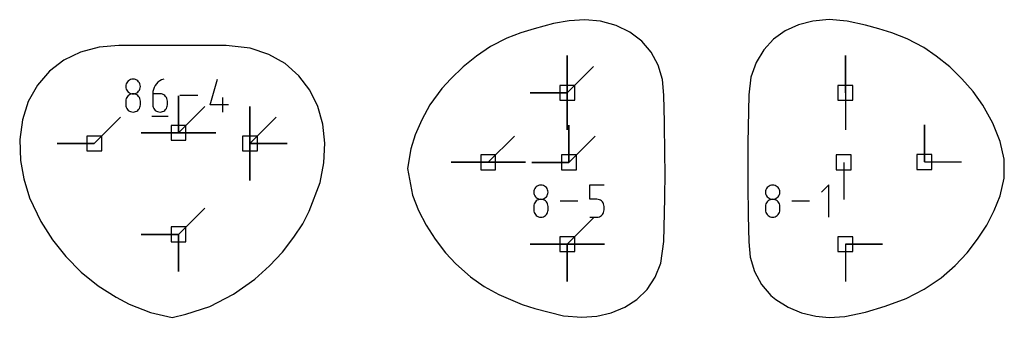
# Model space of a CAD drawing. Extents: x 0 to 600, y 0 to 900.
# Tile 52 of 56: x 335 to 372, y 286 to 298. Entities that reach past the tile are written whole.
import ezdxf

# ---------------------------------------------------------------- set-up
doc = ezdxf.new("R2010")
doc.units = 0

msp = doc.modelspace()

# ---------------------------------------------------------------- linework, layer by layer
at = {"layer": 'annotation', "color": 1}
for p, q in [((355.582939, 295.117869), (355.582939, 296.546619)), ((355.582939, 295.117869), (355.582939, 296.546619)), ((355.582939, 296.546619), (355.582939, 295.117869)), ((355.582939, 295.117869), (355.582939, 296.546619)), ((355.582939, 296.546619), (355.582939, 295.117869)), ((355.582939, 295.117869), (355.582939, 296.546619)), ((355.582939, 296.546619), (355.582939, 295.117869)), ((366.259786, 295.11787), (366.259786, 296.54662)), ((366.259786, 295.11787), (366.259786, 296.54662)), ((366.259786, 296.54662), (366.259786, 295.11787)), ((355.582939, 295.117869), (356.593218, 296.128148)), ((338.630813, 295.40977), (338.626277, 295.359434)), ((338.626277, 295.359434), (338.626277, 295.359434)), ((338.626277, 295.359434), (338.630816, 295.308861)), ((338.643889, 295.457196), (338.630813, 295.40977)), ((338.630816, 295.308861), (338.643898, 295.261251)), ((338.664704, 295.500909), (338.643889, 295.457196)), ((338.692461, 295.540103), (338.664704, 295.500909)), ((338.726359, 295.573975), (338.692461, 295.540103)), ((338.7656, 295.601719), (338.726359, 295.573975)), ((338.809385, 295.622533), (338.7656, 295.601719)), ((338.856915, 295.635611), (338.809385, 295.622533)), ((338.90739, 295.640149), (338.856915, 295.635611)), ((338.957865, 295.635611), (338.90739, 295.640149)), ((338.90739, 295.640149), (338.90739, 295.640149)), ((339.005395, 295.622533), (338.957865, 295.635611)), ((339.04918, 295.601719), (339.005395, 295.622533)), ((339.088421, 295.573975), (339.04918, 295.601719)), ((339.122319, 295.540103), (339.088421, 295.573975)), ((339.150076, 295.500909), (339.122319, 295.540103)), ((339.170891, 295.457196), (339.150076, 295.500909)), ((339.170882, 295.261251), (339.183964, 295.308861)), ((339.183966, 295.40977), (339.170891, 295.457196)), ((339.183964, 295.308861), (339.188502, 295.359434)), ((339.188502, 295.359434), (339.183966, 295.40977)), ((339.188502, 295.359434), (339.188502, 295.359434)), ((339.716968, 295.323581), (339.687615, 295.245742)), ((339.756747, 295.396028), (339.716968, 295.323581)), ((339.806194, 295.462062), (339.756747, 295.396028)), ((339.86455, 295.520666), (339.806194, 295.462062)), ((339.931056, 295.570819), (339.86455, 295.520666)), ((340.004955, 295.611503), (339.931056, 295.570819)), ((340.085486, 295.641697), (340.004955, 295.611503)), ((340.085486, 295.641697), (340.085486, 295.641697)), ((341.86707, 294.657208), (342.147785, 295.641697)), ((338.664704, 294.938472), (338.643889, 294.894635)), ((338.643898, 295.261251), (338.664722, 295.2174)), ((338.692461, 294.977755), (338.664704, 294.938472)), ((338.664722, 295.2174), (338.692487, 295.178106)), ((338.726359, 295.011687), (338.692461, 294.977755)), ((338.692487, 295.178106), (338.726392, 295.144168)), ((338.7656, 295.039468), (338.726359, 295.011687)), ((338.726392, 295.144168), (338.765635, 295.116383)), ((338.809385, 295.0603), (338.7656, 295.039468)), ((338.765635, 295.116383), (338.809417, 295.095549)), ((338.856915, 295.073385), (338.809385, 295.0603)), ((338.809417, 295.095549), (338.856936, 295.082463)), ((338.90739, 295.077924), (338.856915, 295.073385)), ((338.856936, 295.082463), (338.90739, 295.077924)), ((338.90739, 295.077924), (338.957844, 295.082463)), ((338.957865, 295.073388), (338.90739, 295.077924)), ((338.90739, 295.077924), (338.90739, 295.077924)), ((338.90739, 295.077924), (338.90739, 295.077924)), ((338.957844, 295.082463), (339.005363, 295.095549)), ((339.005395, 295.060309), (338.957865, 295.073388)), ((339.005363, 295.095549), (339.049144, 295.116383)), ((339.04918, 295.039486), (339.005395, 295.060309)), ((339.049144, 295.116383), (339.088388, 295.144168)), ((339.088421, 295.011713), (339.04918, 295.039486)), ((339.088388, 295.144168), (339.122293, 295.178106)), ((339.122319, 294.977788), (339.088421, 295.011713)), ((339.122293, 295.178106), (339.150058, 295.2174)), ((339.150076, 294.938507), (339.122319, 294.977788)), ((339.150058, 295.2174), (339.170882, 295.261251)), ((339.170891, 294.894667), (339.150076, 294.938507)), ((339.669447, 295.16353), (339.663222, 295.077964)), ((339.663222, 295.077964), (339.663222, 294.657208)), ((339.944335, 295.077964), (339.663222, 295.077964)), ((339.687615, 295.245742), (339.669447, 295.16353)), ((339.994893, 295.073452), (339.944335, 295.077964)), ((340.042467, 295.060439), (339.994893, 295.073452)), ((340.086266, 295.039711), (340.042467, 295.060439)), ((340.125496, 295.012051), (340.086266, 295.039711)), ((340.159369, 294.978244), (340.125496, 295.012051)), ((340.187091, 294.939076), (340.159369, 294.978244)), ((340.207872, 294.895331), (340.187091, 294.939076)), ((340.652612, 293.577162), (340.652612, 295.005912)), ((340.652612, 293.577162), (340.652612, 295.005912)), ((340.652612, 295.005912), (340.652612, 293.577162)), ((340.652612, 293.577162), (340.652612, 295.005912)), ((340.652612, 295.005912), (340.652612, 293.577162)), ((340.652612, 293.577162), (340.652612, 295.005912)), ((340.652612, 295.005912), (340.652612, 293.577162)), ((341.392469, 295.008738), (340.700286, 295.008738)), ((342.359275, 294.375778), (342.359275, 294.938003)), ((355.582939, 295.117869), (354.154189, 295.117869)), ((355.582939, 295.117869), (354.154189, 295.117869)), ((354.154189, 295.117869), (355.582939, 295.117869)), ((355.582939, 295.117869), (355.582939, 293.689119)), ((355.582939, 295.117869), (355.582939, 293.689119)), ((355.582939, 293.689119), (355.582939, 295.117869)), ((355.582939, 295.117869), (355.582939, 293.689119)), ((355.582939, 293.689119), (355.582939, 295.117869)), ((366.259786, 295.11787), (366.259786, 293.68912)), ((338.630813, 294.847043), (338.626277, 294.796494)), ((338.626277, 294.796494), (338.626277, 294.656454)), ((338.626277, 294.656454), (338.626277, 294.656454)), ((338.626277, 294.656454), (338.630816, 294.605909)), ((338.643889, 294.894635), (338.630813, 294.847043)), ((338.630816, 294.605909), (338.643898, 294.558371)), ((338.643898, 294.558371), (338.664722, 294.514626)), ((339.150058, 294.514626), (339.170882, 294.558371)), ((339.170882, 294.558371), (339.183964, 294.605909)), ((339.183966, 294.847064), (339.170891, 294.894667)), ((339.183964, 294.605909), (339.188502, 294.656454)), ((339.188502, 294.796494), (339.183966, 294.847064)), ((339.188502, 294.656454), (339.188502, 294.796494)), ((339.188502, 294.796494), (339.188502, 294.796494)), ((339.663222, 294.657208), (339.663222, 294.657208)), ((339.663222, 294.657208), (339.667761, 294.606638)), ((339.667761, 294.606638), (339.680843, 294.559035)), ((339.680843, 294.559035), (339.701666, 294.515195)), ((340.187091, 294.515195), (340.207872, 294.559035)), ((340.220922, 294.847793), (340.207872, 294.895331)), ((340.207872, 294.559035), (340.220922, 294.606638)), ((340.225447, 294.797248), (340.220922, 294.847793)), ((340.220922, 294.606638), (340.225447, 294.657208)), ((340.225447, 294.657208), (340.225447, 294.797248)), ((340.225447, 294.797248), (340.225447, 294.797248)), ((340.652612, 293.577162), (341.662891, 294.587441)), ((342.56997, 294.657208), (341.86707, 294.657208)), ((343.395281, 293.165708), (343.395281, 294.594458)), ((343.395281, 293.165708), (343.395281, 294.594458)), ((343.395281, 294.594458), (343.395281, 293.165708)), ((343.395281, 293.165708), (343.395281, 294.594458)), ((343.395281, 294.594458), (343.395281, 293.165708)), ((343.395281, 293.165708), (343.395281, 294.594458)), ((343.395281, 294.594458), (343.395281, 293.165708)), ((337.420817, 293.165708), (338.431095, 294.175987)), ((338.664722, 294.514626), (338.692487, 294.475458)), ((338.692487, 294.475458), (338.726392, 294.441651)), ((338.726392, 294.441651), (338.765635, 294.413991)), ((338.765635, 294.413991), (338.809417, 294.393263)), ((338.809417, 294.393263), (338.856936, 294.38025)), ((338.856936, 294.38025), (338.90739, 294.375738)), ((338.90739, 294.375738), (338.957844, 294.38025)), ((338.90739, 294.375738), (338.90739, 294.375738)), ((338.957844, 294.38025), (339.005363, 294.393263)), ((339.005363, 294.393263), (339.049144, 294.413991)), ((339.049144, 294.413991), (339.088388, 294.441651)), ((339.088388, 294.441651), (339.122293, 294.475458)), ((339.122293, 294.475458), (339.150058, 294.514626)), ((339.628014, 294.217538), (340.260973, 294.217538)), ((339.701666, 294.515195), (339.729431, 294.475914)), ((339.729431, 294.475914), (339.763336, 294.441989)), ((339.763336, 294.441989), (339.80258, 294.414216)), ((339.80258, 294.414216), (339.846362, 294.393393)), ((339.846362, 294.393393), (339.89388, 294.380314)), ((339.89388, 294.380314), (339.944335, 294.375778)), ((339.944335, 294.375778), (339.994893, 294.380314)), ((339.944335, 294.375778), (339.944335, 294.375778)), ((339.994893, 294.380314), (340.042467, 294.393393)), ((340.042467, 294.393393), (340.086266, 294.414216)), ((340.086266, 294.414216), (340.125496, 294.441989)), ((340.125496, 294.441989), (340.159369, 294.475914)), ((340.159369, 294.475914), (340.187091, 294.515195)), ((343.395281, 293.165708), (344.40556, 294.175987)), ((355.645566, 292.439451), (355.645566, 293.868201)), ((355.645566, 292.439451), (355.645566, 293.868201)), ((355.645566, 293.868201), (355.645566, 292.439451)), ((355.645566, 292.439451), (355.645566, 293.868201)), ((355.645566, 293.868201), (355.645566, 292.439451)), ((369.295855, 292.458362), (369.295855, 293.887112)), ((369.295855, 292.458362), (369.295855, 293.887112)), ((369.295855, 293.887112), (369.295855, 292.458362)), ((340.652612, 293.577162), (339.223862, 293.577162)), ((340.652612, 293.577162), (339.223862, 293.577162)), ((339.223862, 293.577162), (340.652612, 293.577162)), ((340.652612, 293.577162), (342.081362, 293.577162)), ((340.652612, 293.577162), (342.081362, 293.577162)), ((342.081362, 293.577162), (340.652612, 293.577162)), ((340.652612, 293.577162), (342.081362, 293.577162)), ((342.081362, 293.577162), (340.652612, 293.577162)), ((352.545911, 292.442452), (353.556189, 293.452731)), ((355.645566, 292.439451), (356.655845, 293.44973)), ((337.420817, 293.165708), (335.992067, 293.165708)), ((337.420817, 293.165708), (335.992067, 293.165708)), ((335.992067, 293.165708), (337.420817, 293.165708)), ((343.395281, 293.165708), (344.824031, 293.165708)), ((343.395281, 293.165708), (344.824031, 293.165708)), ((344.824031, 293.165708), (343.395281, 293.165708)), ((343.395281, 293.165708), (343.395281, 291.736958)), ((343.395281, 293.165708), (344.824031, 293.165708)), ((344.824031, 293.165708), (343.395281, 293.165708)), ((343.395281, 293.165708), (343.395281, 291.736958)), ((343.395281, 291.736958), (343.395281, 293.165708)), ((352.545911, 292.442452), (351.117161, 292.442452)), ((352.545911, 292.442452), (351.117161, 292.442452)), ((351.117161, 292.442452), (352.545911, 292.442452)), ((352.545911, 292.442452), (353.974661, 292.442452)), ((352.545911, 292.442452), (353.974661, 292.442452)), ((353.974661, 292.442452), (352.545911, 292.442452)), ((352.545911, 292.442452), (353.974661, 292.442452)), ((353.974661, 292.442452), (352.545911, 292.442452)), ((355.645566, 292.439451), (354.216816, 292.439451)), ((355.645566, 292.439451), (354.216816, 292.439451)), ((354.216816, 292.439451), (355.645566, 292.439451)), ((366.198075, 292.439451), (366.198075, 291.010701)), ((369.295855, 292.458362), (370.724605, 292.458362)), ((354.391262, 291.504472), (354.358145, 291.471381)), ((354.429598, 291.531577), (354.391262, 291.504472)), ((354.472373, 291.55191), (354.429598, 291.531577)), ((354.518807, 291.564687), (354.472373, 291.55191)), ((354.568118, 291.56912), (354.518807, 291.564687)), ((354.617429, 291.564687), (354.568118, 291.56912)), ((354.568118, 291.56912), (354.568118, 291.56912)), ((354.663862, 291.55191), (354.617429, 291.564687)), ((354.706637, 291.531577), (354.663862, 291.55191)), ((354.744974, 291.504472), (354.706637, 291.531577)), ((354.77809, 291.471381), (354.744974, 291.504472)), ((356.446511, 291.0199), (356.446511, 291.570632)), ((356.446511, 291.570632), (356.99577, 291.570632)), ((363.292335, 291.504472), (363.259218, 291.471381)), ((363.330671, 291.531577), (363.292335, 291.504472)), ((363.373447, 291.55191), (363.330671, 291.531577)), ((363.41988, 291.564687), (363.373447, 291.55191)), ((363.469191, 291.56912), (363.41988, 291.564687)), ((363.518502, 291.564687), (363.469191, 291.56912)), ((363.469191, 291.56912), (363.469191, 291.56912)), ((363.564936, 291.55191), (363.518502, 291.564687)), ((363.607711, 291.531577), (363.564936, 291.55191)), ((363.646047, 291.504472), (363.607711, 291.531577)), ((363.679164, 291.471381), (363.646047, 291.504472)), ((365.622563, 291.570633), (365.347623, 291.295615)), ((365.622563, 290.333908), (365.622563, 291.570633)), ((354.29792, 291.344054), (354.293488, 291.294878)), ((354.293488, 291.294878), (354.293488, 291.294878)), ((354.293488, 291.294878), (354.297922, 291.245472)), ((354.310693, 291.390386), (354.29792, 291.344054)), ((354.297922, 291.245472), (354.310702, 291.19896)), ((354.331029, 291.433091), (354.310693, 291.390386)), ((354.310702, 291.19896), (354.331046, 291.15612)), ((354.358145, 291.471381), (354.331029, 291.433091)), ((354.331046, 291.15612), (354.35817, 291.117733)), ((354.778065, 291.117733), (354.805189, 291.15612)), ((354.805207, 291.433091), (354.77809, 291.471381)), ((354.805189, 291.15612), (354.825533, 291.19896)), ((354.825542, 291.390386), (354.805207, 291.433091)), ((354.825533, 291.19896), (354.838313, 291.245472)), ((354.838316, 291.344054), (354.825542, 291.390386)), ((354.838313, 291.245472), (354.842747, 291.294878)), ((354.842747, 291.294878), (354.838316, 291.344054)), ((354.842747, 291.294878), (354.842747, 291.294878)), ((363.198993, 291.344054), (363.194562, 291.294879)), ((363.194562, 291.294879), (363.194562, 291.294879)), ((363.194562, 291.294879), (363.198996, 291.245472)), ((363.211767, 291.390386), (363.198993, 291.344054)), ((363.198996, 291.245472), (363.211776, 291.19896)), ((363.232102, 291.433091), (363.211767, 291.390386)), ((363.211776, 291.19896), (363.232119, 291.15612)), ((363.259218, 291.471381), (363.232102, 291.433091)), ((363.232119, 291.15612), (363.259244, 291.117733)), ((363.679138, 291.117733), (363.706263, 291.15612)), ((363.70628, 291.433091), (363.679164, 291.471381)), ((363.706263, 291.15612), (363.726607, 291.19896)), ((363.726616, 291.390386), (363.70628, 291.433091)), ((363.726607, 291.19896), (363.739387, 291.245472)), ((363.739389, 291.344054), (363.726616, 291.390386)), ((363.739387, 291.245472), (363.743821, 291.294879)), ((363.743821, 291.294879), (363.739389, 291.344054)), ((363.743821, 291.294879), (363.743821, 291.294879)), ((354.29792, 290.794304), (354.293488, 290.744921)), ((354.293488, 290.744921), (354.293488, 290.608111)), ((354.310693, 290.840799), (354.29792, 290.794304)), ((354.331029, 290.883625), (354.310693, 290.840799)), ((354.358145, 290.922002), (354.331029, 290.883625)), ((354.391262, 290.955151), (354.358145, 290.922002)), ((354.35817, 291.117733), (354.391294, 291.084577)), ((354.429598, 290.982292), (354.391262, 290.955151)), ((354.391294, 291.084577), (354.429632, 291.057433)), ((354.472373, 291.002644), (354.429598, 290.982292)), ((354.429632, 291.057433), (354.472404, 291.037079)), ((354.518807, 291.015427), (354.472373, 291.002644)), ((354.472404, 291.037079), (354.518827, 291.024296)), ((354.568118, 291.019861), (354.518807, 291.015427)), ((354.518827, 291.024296), (354.568118, 291.019861)), ((354.568118, 291.019861), (354.617408, 291.024296)), ((354.617429, 291.015429), (354.568118, 291.019861)), ((354.568118, 291.019861), (354.568118, 291.019861)), ((354.568118, 291.019861), (354.568118, 291.019861)), ((354.617408, 291.024296), (354.663831, 291.037079)), ((354.663862, 291.002653), (354.617429, 291.015429)), ((354.663831, 291.037079), (354.706603, 291.057433)), ((354.706637, 290.982309), (354.663862, 291.002653)), ((354.706603, 291.057433), (354.744942, 291.084577)), ((354.744974, 290.955177), (354.706637, 290.982309)), ((354.744942, 291.084577), (354.778065, 291.117733)), ((354.77809, 290.922034), (354.744974, 290.955177)), ((354.805207, 290.883659), (354.77809, 290.922034)), ((354.825542, 290.84083), (354.805207, 290.883659)), ((354.838316, 290.794325), (354.825542, 290.84083)), ((354.842747, 290.744921), (354.838316, 290.794325)), ((354.842747, 290.608111), (354.842747, 290.744921)), ((354.842747, 290.744921), (354.842747, 290.744921)), ((355.982855, 290.95227), (355.306635, 290.95227)), ((356.72114, 291.0199), (356.446511, 291.0199)), ((356.770451, 291.015492), (356.72114, 291.0199)), ((356.816885, 291.002779), (356.770451, 291.015492)), ((356.85966, 290.982529), (356.816885, 291.002779)), ((356.897996, 290.955507), (356.85966, 290.982529)), ((356.931113, 290.92248), (356.897996, 290.955507)), ((356.958229, 290.884215), (356.931113, 290.92248)), ((356.978565, 290.841479), (356.958229, 290.884215)), ((356.991338, 290.795038), (356.978565, 290.841479)), ((356.99577, 290.745658), (356.991338, 290.795038)), ((356.99577, 290.608847), (356.99577, 290.745658)), ((356.99577, 290.745658), (356.99577, 290.745658)), ((363.198993, 290.794304), (363.194562, 290.744921)), ((363.194562, 290.744921), (363.194562, 290.608111)), ((363.211767, 290.840799), (363.198993, 290.794304)), ((363.232102, 290.883625), (363.211767, 290.840799)), ((363.259218, 290.922003), (363.232102, 290.883625)), ((363.292335, 290.955152), (363.259218, 290.922003)), ((363.259244, 291.117733), (363.292367, 291.084578)), ((363.330671, 290.982292), (363.292335, 290.955152)), ((363.292367, 291.084578), (363.330706, 291.057433)), ((363.373447, 291.002644), (363.330671, 290.982292)), ((363.330706, 291.057433), (363.373478, 291.037079)), ((363.41988, 291.015427), (363.373447, 291.002644)), ((363.373478, 291.037079), (363.419901, 291.024296)), ((363.469191, 291.019861), (363.41988, 291.015427)), ((363.419901, 291.024296), (363.469191, 291.019861)), ((363.469191, 291.019861), (363.518482, 291.024296)), ((363.518502, 291.015429), (363.469191, 291.019861)), ((363.469191, 291.019861), (363.469191, 291.019861)), ((363.469191, 291.019861), (363.469191, 291.019861)), ((363.518482, 291.024296), (363.564904, 291.037079)), ((363.564936, 291.002653), (363.518502, 291.015429)), ((363.564904, 291.037079), (363.607676, 291.057433)), ((363.607711, 290.982309), (363.564936, 291.002653)), ((363.607676, 291.057433), (363.646015, 291.084578)), ((363.646047, 290.955177), (363.607711, 290.982309)), ((363.646015, 291.084578), (363.679138, 291.117733)), ((363.679164, 290.922035), (363.646047, 290.955177)), ((363.70628, 290.88366), (363.679164, 290.922035)), ((363.726616, 290.84083), (363.70628, 290.88366)), ((363.739389, 290.794325), (363.726616, 290.84083)), ((363.743821, 290.744921), (363.739389, 290.794325)), ((363.743821, 290.608111), (363.743821, 290.744921)), ((363.743821, 290.744921), (363.743821, 290.744921)), ((364.883929, 290.95227), (364.207709, 290.95227)), ((340.653259, 289.669327), (341.663538, 290.679606)), ((354.293488, 290.608111), (354.293488, 290.608111)), ((354.293488, 290.608111), (354.297922, 290.558731)), ((354.297922, 290.558731), (354.310702, 290.51229)), ((354.310702, 290.51229), (354.331046, 290.469554)), ((354.331046, 290.469554), (354.35817, 290.431289)), ((354.35817, 290.431289), (354.391294, 290.398262)), ((354.391294, 290.398262), (354.429632, 290.37124)), ((354.429632, 290.37124), (354.472404, 290.350989)), ((354.663831, 290.350989), (354.706603, 290.37124)), ((354.706603, 290.37124), (354.744942, 290.398262)), ((354.744942, 290.398262), (354.778065, 290.431289)), ((354.778065, 290.431289), (354.805189, 290.469554)), ((354.805189, 290.469554), (354.825533, 290.51229)), ((354.825533, 290.51229), (354.838313, 290.558731)), ((354.838313, 290.558731), (354.842747, 290.608111)), ((356.816854, 290.351116), (356.859626, 290.37146)), ((356.859626, 290.37146), (356.897964, 290.398592)), ((356.897964, 290.398592), (356.931087, 290.431734)), ((356.931087, 290.431734), (356.958212, 290.470109)), ((356.958212, 290.470109), (356.978556, 290.512939)), ((356.978556, 290.512939), (356.991336, 290.559444)), ((356.991336, 290.559444), (356.99577, 290.608847)), ((363.194562, 290.608111), (363.194562, 290.608111)), ((363.194562, 290.608111), (363.198996, 290.558731)), ((363.198996, 290.558731), (363.211776, 290.51229)), ((363.211776, 290.51229), (363.232119, 290.469554)), ((363.232119, 290.469554), (363.259244, 290.431289)), ((363.259244, 290.431289), (363.292367, 290.398262)), ((363.292367, 290.398262), (363.330706, 290.37124)), ((363.330706, 290.37124), (363.373478, 290.350989)), ((363.564904, 290.350989), (363.607676, 290.37124)), ((363.607676, 290.37124), (363.646015, 290.398262)), ((363.646015, 290.398262), (363.679138, 290.431289)), ((363.679138, 290.431289), (363.706263, 290.469554)), ((363.706263, 290.469554), (363.726607, 290.51229)), ((363.726607, 290.51229), (363.739387, 290.558731)), ((363.739387, 290.558731), (363.743821, 290.608111)), ((354.472404, 290.350989), (354.518827, 290.338277)), ((354.518827, 290.338277), (354.568118, 290.333869)), ((354.568118, 290.333869), (354.617408, 290.338277)), ((354.568118, 290.333869), (354.568118, 290.333869)), ((354.617408, 290.338277), (354.663831, 290.350989)), ((355.582939, 289.291611), (356.593218, 290.30189)), ((356.446511, 290.333908), (356.72114, 290.333908)), ((356.72114, 290.333908), (356.770431, 290.338339)), ((356.72114, 290.333908), (356.72114, 290.333908)), ((356.770431, 290.338339), (356.816854, 290.351116)), ((363.373478, 290.350989), (363.419901, 290.338277)), ((363.419901, 290.338277), (363.469191, 290.333869)), ((363.469191, 290.333869), (363.518482, 290.338277)), ((363.469191, 290.333869), (363.469191, 290.333869)), ((363.518482, 290.338277), (363.564904, 290.350989)), ((340.653259, 289.669327), (339.224509, 289.669328)), ((340.653259, 289.669327), (339.224509, 289.669328)), ((339.224509, 289.669328), (340.653259, 289.669327)), ((340.653259, 289.669327), (340.653259, 288.240578)), ((340.653259, 289.669327), (340.653259, 288.240578)), ((340.653259, 288.240578), (340.653259, 289.669327)), ((340.653259, 289.669327), (340.653259, 288.240578)), ((340.653259, 288.240578), (340.653259, 289.669327)), ((355.582939, 289.291611), (354.154189, 289.291611)), ((355.582939, 289.291611), (354.154189, 289.291611)), ((354.154189, 289.291611), (355.582939, 289.291611)), ((355.582939, 289.291611), (357.011689, 289.291611)), ((355.582939, 289.291611), (357.011689, 289.291611)), ((357.011689, 289.291611), (355.582939, 289.291611)), ((355.582939, 289.291611), (355.582939, 287.862861)), ((355.582939, 289.291611), (357.011689, 289.291611)), ((357.011689, 289.291611), (355.582939, 289.291611)), ((355.582939, 289.291611), (355.582939, 287.862861)), ((355.582939, 287.862861), (355.582939, 289.291611)), ((355.582939, 289.291611), (357.011689, 289.291611)), ((357.011689, 289.291611), (355.582939, 289.291611)), ((355.582939, 289.291611), (355.582939, 287.862861)), ((355.582939, 287.862861), (355.582939, 289.291611)), ((366.259786, 289.291611), (367.688536, 289.291611)), ((366.259786, 289.291611), (367.688536, 289.291611)), ((367.688536, 289.291611), (366.259786, 289.291611)), ((366.259786, 289.291611), (366.259786, 287.862861))]:
    msp.add_line(p, q, dxfattribs=at)
at = {"layer": 'boundary', "color": 5}
for p, q in [((356.258008, 297.92592), (355.659205, 297.888617)), ((356.855286, 297.875321), (356.258008, 297.92592)), ((365.64118, 297.929746), (365.004732, 297.87713)), ((366.330978, 297.876245), (365.64118, 297.929746)), ((354.30452, 297.574864), (353.80143, 297.417301)), ((355.055109, 297.776321), (354.30452, 297.574864)), ((355.659205, 297.888617), (355.055109, 297.776321)), ((357.452356, 297.710154), (356.855286, 297.875321)), ((357.984558, 297.450083), (357.452356, 297.710154)), ((364.457276, 297.729024), (363.952093, 297.496511)), ((365.004732, 297.87713), (364.457276, 297.729024)), ((367.039017, 297.719496), (366.330978, 297.876245)), ((367.539174, 297.574864), (367.039017, 297.719496)), ((368.042268, 297.417301), (367.539174, 297.574864)), ((353.264892, 297.222441), (352.63806, 296.896715)), ((353.80143, 297.417301), (353.264892, 297.222441)), ((358.438851, 297.102019), (357.984558, 297.450083)), ((363.502648, 297.178285), (363.12324, 296.774681)), ((363.952093, 297.496511), (363.502648, 297.178285)), ((368.632124, 297.195989), (368.042268, 297.417301)), ((369.268768, 296.86221), (368.632124, 297.195989)), ((337.603845, 296.874889), (336.893577, 296.684606)), ((338.363353, 296.938551), (337.603845, 296.874889)), ((342.488974, 296.941731), (338.363353, 296.938551)), ((343.404117, 296.83012), (342.488974, 296.941731)), ((344.121428, 296.594697), (343.404117, 296.83012)), ((352.63806, 296.896715), (352.091618, 296.528321)), ((358.804321, 296.674997), (358.438851, 297.102019)), ((369.75207, 296.528321), (369.268768, 296.86221)), ((336.893577, 296.684606), (336.251536, 296.371755)), ((344.750348, 296.237877), (344.121428, 296.594697)), ((352.091618, 296.528321), (351.578882, 296.113259)), ((359.072371, 296.1799), (358.804321, 296.674997)), ((363.12324, 296.774681), (362.828802, 296.2882)), ((370.264792, 296.113259), (369.75207, 296.528321)), ((336.251536, 296.371755), (335.693958, 295.943568)), ((345.27899, 295.774325), (344.750348, 296.237877)), ((351.578882, 296.113259), (351.105852, 295.657442)), ((359.236804, 295.62914), (359.072371, 296.1799)), ((362.828802, 296.2882), (362.634337, 295.723759)), ((370.737832, 295.657442), (370.264792, 296.113259)), ((335.693958, 295.943568), (335.235006, 295.41015)), ((345.699057, 295.220117), (345.27899, 295.774325)), ((351.105852, 295.657442), (350.762194, 295.280879)), ((362.634337, 295.723759), (362.549798, 295.034171)), ((371.165544, 295.166607), (370.737832, 295.657442)), ((335.235006, 295.41015), (334.886569, 294.784276)), ((350.762194, 295.280879), (350.305434, 294.652055)), ((359.287561, 295.021319), (359.236804, 295.62914)), ((346.005635, 294.592236), (345.699057, 295.220117)), ((359.31182, 293.987691), (359.287561, 295.021319)), ((362.549798, 295.034171), (362.51479, 293.179065)), ((371.5434, 294.644685), (371.165544, 295.166607)), ((334.886569, 294.784276), (334.657812, 294.081251)), ((346.196719, 293.907829), (346.005635, 294.592236)), ((350.305434, 294.652055), (349.990261, 294.076317)), ((371.923026, 293.94639), (371.5434, 294.644685)), ((334.657812, 294.081251), (334.554983, 293.318369)), ((346.272844, 293.183717), (346.196719, 293.907829)), ((349.990261, 294.076317), (349.742151, 293.495286)), ((359.331768, 292.726897), (359.31182, 293.987691)), ((372.200157, 293.240249), (371.923026, 293.94639)), ((349.742151, 293.495286), (349.57813, 292.965972)), ((334.554983, 293.318369), (334.581156, 292.514479)), ((346.234216, 292.418442), (346.272844, 293.183717)), ((362.51479, 293.179065), (362.514317, 292.312515)), ((372.362388, 292.557556), (372.200157, 293.240249)), ((349.57813, 292.965972), (349.450286, 292.204327)), ((359.334342, 292.066222), (359.331768, 292.726897)), ((334.581156, 292.514479), (334.710269, 291.801074)), ((346.086608, 291.669888), (346.234216, 292.418442)), ((362.514317, 292.312515), (362.516636, 291.571918)), ((372.362808, 291.839325), (372.362388, 292.557556)), ((349.450286, 292.204327), (349.640516, 291.178227)), ((359.327394, 291.063267), (359.334342, 292.066222)), ((334.710269, 291.801074), (334.937979, 291.082073)), ((345.664419, 290.566918), (346.086608, 291.669888)), ((362.516636, 291.571918), (362.526513, 290.394635)), ((372.198192, 291.157511), (372.362808, 291.839325)), ((349.640516, 291.178227), (349.868889, 290.587716)), ((371.974797, 290.58772), (372.198192, 291.157511)), ((334.937979, 291.082073), (335.362576, 290.165194)), ((359.300247, 289.944061), (359.327394, 291.063267)), ((345.421526, 290.078622), (345.664419, 290.566918)), ((349.868889, 290.587716), (350.158056, 290.026827)), ((362.526513, 290.394635), (362.55326, 289.386566)), ((371.685614, 290.026827), (371.974797, 290.58772)), ((335.362576, 290.165194), (335.809591, 289.466448)), ((345.083664, 289.567148), (345.421526, 290.078622)), ((350.158056, 290.026827), (350.506841, 289.484157)), ((371.336836, 289.484158), (371.685614, 290.026827)), ((359.284634, 289.398107), (359.300247, 289.944061)), ((335.809591, 289.466448), (336.332602, 288.81506)), ((344.64216, 288.992641), (345.083664, 289.567148)), ((350.506841, 289.484157), (350.909956, 288.965823)), ((359.171435, 288.56935), (359.284634, 289.398107)), ((362.55326, 289.386566), (362.608283, 288.791575)), ((370.933722, 288.965823), (371.336836, 289.484158)), ((344.151935, 288.458495), (344.64216, 288.992641)), ((350.909956, 288.965823), (351.30098, 288.533264)), ((370.481464, 288.477887), (370.933722, 288.965823)), ((336.332602, 288.81506), (336.921643, 288.222184)), ((351.30098, 288.533264), (351.859711, 288.04263)), ((358.956496, 288.019151), (359.171435, 288.56935)), ((362.608283, 288.791575), (362.770717, 288.239104)), ((369.934433, 288.000855), (370.481464, 288.477887)), ((336.921643, 288.222184), (337.566385, 287.697973)), ((343.582687, 287.944085), (344.151935, 288.458495)), ((362.770717, 288.239104), (363.037223, 287.742756)), ((342.762364, 287.37098), (343.582687, 287.944085)), ((351.859711, 288.04263), (352.39449, 287.671607)), ((358.643658, 287.549393), (358.956496, 288.019151)), ((363.037223, 287.742756), (363.401694, 287.315053)), ((369.280671, 287.55907), (369.934433, 288.000855)), ((337.566385, 287.697973), (338.255757, 287.252037)), ((341.860089, 286.902662), (342.762364, 287.37098)), ((352.39449, 287.671607), (352.957815, 287.352345)), ((352.957815, 287.352345), (353.853518, 286.976192)), ((358.248433, 287.164666), (358.643658, 287.549393)), ((368.590921, 287.200768), (369.280671, 287.55907)), ((338.255757, 287.252037), (338.753886, 286.982392)), ((338.753886, 286.982392), (339.572137, 286.665915)), ((353.853518, 286.976192), (354.339298, 286.821428)), ((357.785998, 286.866752), (358.248433, 287.164666)), ((363.401694, 287.315053), (363.595241, 287.164666)), ((363.595241, 287.164666), (364.057683, 286.866752)), ((367.786958, 286.904918), (368.590921, 287.200768)), ((339.572137, 286.665915), (340.411542, 286.479945)), ((340.411542, 286.479945), (340.930839, 286.599686)), ((340.930839, 286.599686), (341.860089, 286.902662)), ((354.339298, 286.821428), (355.43577, 286.540497)), ((356.716154, 286.528548), (357.270761, 286.655358)), ((357.270761, 286.655358), (357.785998, 286.866752)), ((364.057683, 286.866752), (364.57292, 286.655358)), ((364.57292, 286.655358), (365.127512, 286.528548)), ((366.238893, 286.513581), (367.031419, 286.681676)), ((367.031419, 286.681676), (367.786958, 286.904918)), ((355.43577, 286.540497), (356.134364, 286.483382)), ((356.134364, 286.483382), (356.716154, 286.528548)), ((365.127512, 286.528548), (365.6338, 286.479735)), ((365.6338, 286.479735), (366.238893, 286.513581))]:
    msp.add_line(p, q, dxfattribs=at)
at = {"layer": 'hole', "color": 5}
for p, q in [((355.868689, 295.403619), (355.297189, 295.403619)), ((355.297189, 295.403619), (355.297189, 294.832119)), ((355.868689, 294.832119), (355.868689, 295.403619)), ((366.545536, 295.40362), (365.974036, 295.40362)), ((365.974036, 295.40362), (365.974036, 294.83212)), ((366.545536, 294.83212), (366.545536, 295.40362)), ((355.297189, 294.832119), (355.868689, 294.832119)), ((365.974036, 294.83212), (366.545536, 294.83212)), ((340.938362, 293.862912), (340.366862, 293.862912)), ((340.366862, 293.862912), (340.366862, 293.291412)), ((340.938362, 293.291412), (340.938362, 293.862912)), ((337.706567, 293.451458), (337.135067, 293.451458)), ((337.135067, 293.451458), (337.135067, 292.879958)), ((337.706567, 292.879958), (337.706567, 293.451458)), ((343.681031, 293.451458), (343.109531, 293.451458)), ((343.109531, 293.451458), (343.109531, 292.879958)), ((343.681031, 292.879958), (343.681031, 293.451458)), ((340.366862, 293.291412), (340.938362, 293.291412)), ((337.135067, 292.879958), (337.706567, 292.879958)), ((343.109531, 292.879958), (343.681031, 292.879958)), ((352.831661, 292.728202), (352.260161, 292.728202)), ((352.260161, 292.728202), (352.260161, 292.156702)), ((352.831661, 292.156702), (352.831661, 292.728202)), ((355.931316, 292.725201), (355.359816, 292.725201)), ((355.359816, 292.725201), (355.359816, 292.153701)), ((355.931316, 292.153701), (355.931316, 292.725201)), ((366.483825, 292.725201), (365.912325, 292.725201)), ((365.912325, 292.725201), (365.912325, 292.153701)), ((366.483825, 292.153701), (366.483825, 292.725201)), ((369.581605, 292.744112), (369.010105, 292.744112)), ((369.010105, 292.744112), (369.010105, 292.172612)), ((369.581605, 292.172612), (369.581605, 292.744112)), ((352.260161, 292.156702), (352.831661, 292.156702)), ((355.359816, 292.153701), (355.931316, 292.153701)), ((365.912325, 292.153701), (366.483825, 292.153701)), ((369.010105, 292.172612), (369.581605, 292.172612)), ((340.939009, 289.955077), (340.367509, 289.955077)), ((340.367509, 289.955077), (340.367509, 289.383577)), ((340.939009, 289.383577), (340.939009, 289.955077)), ((340.367509, 289.383577), (340.939009, 289.383577)), ((355.868689, 289.577361), (355.297189, 289.577361)), ((355.297189, 289.577361), (355.297189, 289.005861)), ((355.868689, 289.005861), (355.868689, 289.577361)), ((366.545536, 289.577361), (365.974036, 289.577361)), ((365.974036, 289.577361), (365.974036, 289.005861)), ((366.545536, 289.005861), (366.545536, 289.577361)), ((355.297189, 289.005861), (355.868689, 289.005861)), ((365.974036, 289.005861), (366.545536, 289.005861))]:
    msp.add_line(p, q, dxfattribs=at)

doc.saveas('drawing.dxf')
